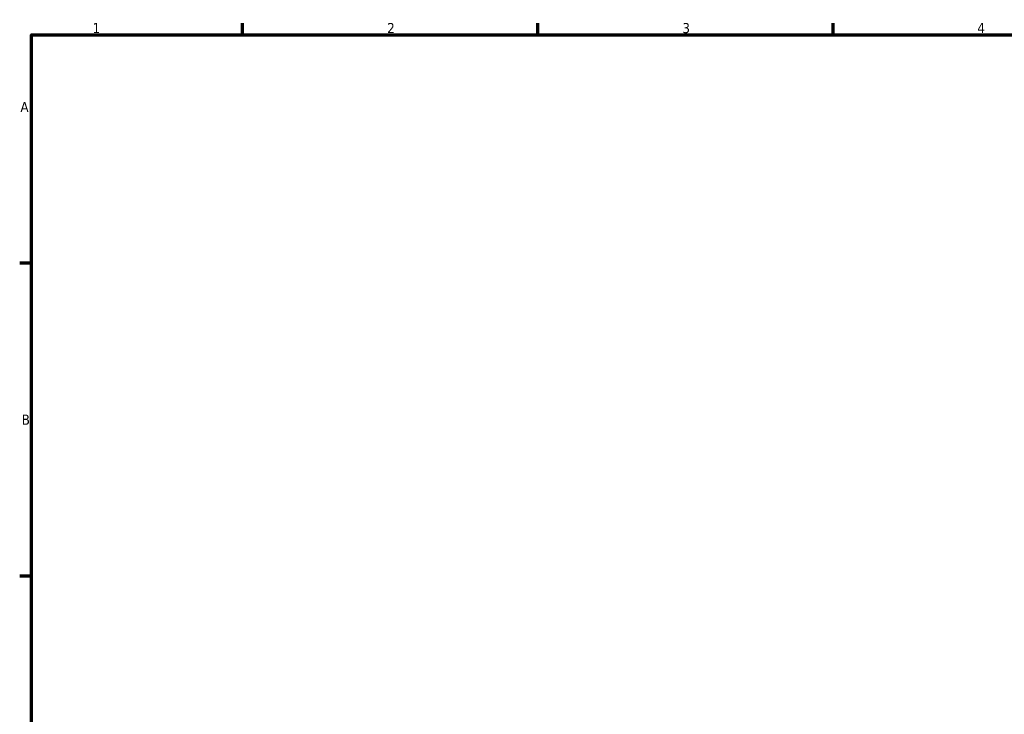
# Model space of a CAD drawing. Header units: millimetres. Extents: x -20 to 894, y -72 to 897.
# Tile 4 of 6: x 17 to 251, y 413 to 578. Entities that reach past the tile are written whole.
import ezdxf

# ---------------------------------------------------------------- set-up
doc = ezdxf.new("R2010")
doc.units = ezdxf.units.MM
doc.layers.add('Border (ANSI)', color=7, linetype='Continuous', lineweight=70)
doc.styles.add('Note Text (ANSI)', font='tahoma.ttf')

# ---------------------------------------------------------------- blocks, each defined once
blk = doc.blocks.new('Borders Default Border')
at = {"layer": 'Border (ANSI)'}
for p, q in [((70.08, 574), (70.08, 576.8)), ((140.17, 574), (140.17, 576.8)), ((210.25, 574), (210.25, 576.8)), ((20, 519.75), (17.2, 519.75)), ((20, 445.5), (17.2, 445.5))]:
    blk.add_line(p, q, dxfattribs=at)
at = {"layer": 'Border (ANSI)', "flags": 128}
blk.add_lwpolyline([(20, 20), (20, 574), (821, 574), (821, 20), (20, 20)], dxfattribs=at)
at = {"layer": 'Border (ANSI)', "color": 230, "true_color": 0xff0080, "char_height": 2.4, "attachment_point": 7, "style": 'Note Text (ANSI)'}
for s, insert in [('1', (34.5, 574.4)), ('2', (104.4, 574.4)), ('3', (174.46, 574.35)), ('4', (244.45, 574.4)), ('A', (17.38, 555.68)), ('B', (17.67, 481.43))]:
    blk.add_mtext(s, dxfattribs=dict(at, insert=insert))

msp = doc.modelspace()

# ---------------------------------------------------------------- block references
msp.add_blockref('Borders Default Border', (0, 0))

doc.saveas('drawing.dxf')
